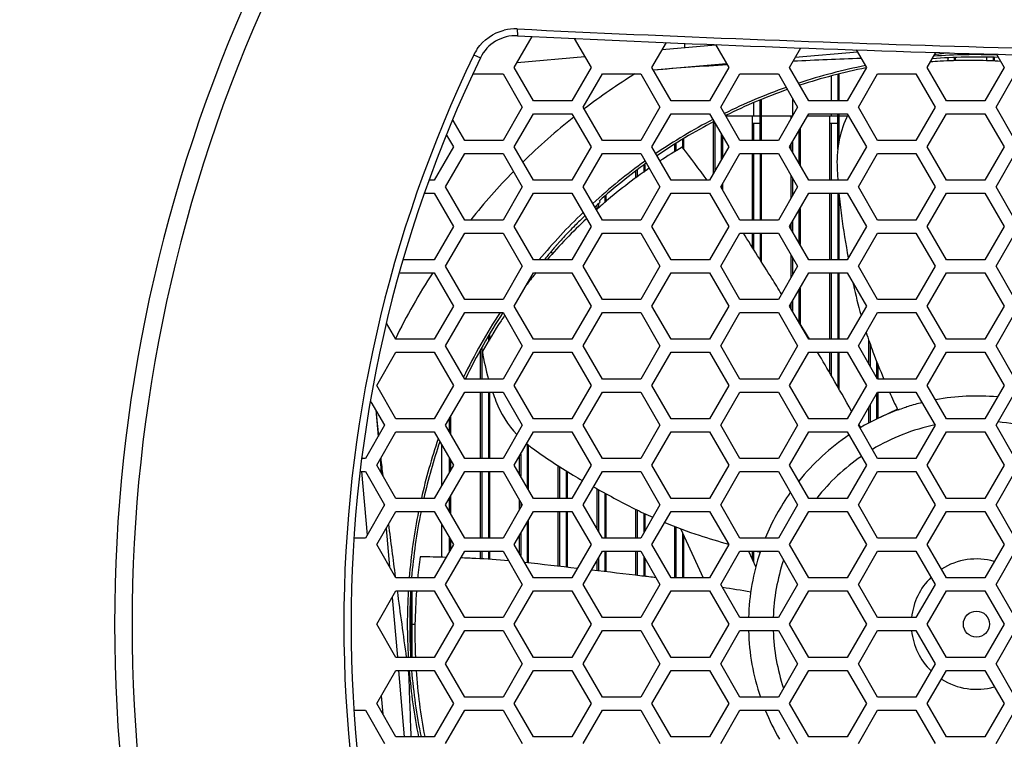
# Model space of a CAD drawing. Header units: millimetres. Extents: x 0 to 420, y 0 to 297.
# Tile 155 of 256: x 135 to 150, y 217 to 228. Entities that reach past the tile are written whole.
import ezdxf

# ---------------------------------------------------------------- set-up
doc = ezdxf.new("R2010")
doc.units = ezdxf.units.MM
doc.header["$LTSCALE"] = 23.1
doc.layers.get('0').update_dxf_attribs({"linetype": 'CONTINUOUS'})
for name, color, linetype in [('03___PRT_ALL_CURVES', 7, 'CONTINUOUS'), ('3', 7, 'CONTINUOUS'), ('DIM_PILOTEES', 7, 'CONTINUOUS')]:
    doc.layers.add(name, color=color, linetype=linetype)
doc.styles.get("Standard").update_dxf_attribs({"font": 'txt', "width": 0.7})
doc.dimstyles.new('DIMSTYLE_3', dxfattribs={"dimtxt": 2.5, "dimasz": 3.5, "dimexe": 2, "dimexo": 0, "dimtad": 1, "dimdec": 0, "dimlfac": 5, "dimdsep": 46, "dimtxsty": 'Standard', "dimblk": '_FILLED', "dimblk1": '_FILLED', "dimblk2": '_FILLED', "dimcen": 0.09, "dimazin": 2, "dimtp": 0.5, "dimtm": 0.5, "dimtfac": 1, "dimtdec": 0, "dimtofl": 0, "dimtmove": 0, "dimatfit": 3, "dimldrblk": '_FILLED', "dimfxl": 0, "dimtolj": 1, "dimarcsym": 0})

# ---------------------------------------------------------------- blocks, each defined once
blk = doc.blocks.new('_FILLED')
at = {"color": 0, "linetype": 'ByBlock'}
blk.add_solid([(0, 0), (-1, 0.1429), (-1, -0.1429)], dxfattribs=at)
blk = doc.blocks.new('*D5')
at = {"layer": 'DIM_PILOTEES', "color": 2, "linetype": 'Continuous'}
for p, q in [((131.361, 226.347), (110.954, 226.347)), ((112.954, 226.347), (112.954, 191.345)), ((112.954, 156.343), (112.954, 191.345)), ((149.071, 156.343), (110.954, 156.343))]:
    blk.add_line(p, q, dxfattribs=at)
at = {"layer": 'DIM_PILOTEES', "color": 2, "linetype": 'Continuous', "xscale": 3.5, "yscale": 3.5, "zscale": 3.5}
for p, rotation in [((112.954, 226.347), 90), ((112.954, 156.343), 270)]:
    blk.add_blockref('_FILLED', p, dxfattribs=dict(at, rotation=rotation))
at = {"layer": 'DIM_PILOTEES', "color": 2, "linetype": 'Continuous', "insert": (109.829, 191.345), "char_height": 2.5, "width": 8.30357, "attachment_point": 2, "rotation": 90, "line_spacing_factor": 0.9}
blk.add_mtext('{\\ftxt;\\W0.0001;\\H0.0001;\\~}{\\ftxt;\\W2.2142857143;\\H2.5; }{\\ftxt;\\W0.0001;\\H0.0001;\\~}', dxfattribs=at)

msp = doc.modelspace()

# ---------------------------------------------------------------- linework, layer by layer
at = {"color": 7, "linetype": 'Continuous'}
for p, q in [((142.5119, 227.8744), (142.5164, 227.7696)), ((142.4676, 227.2834), (142.742, 227.7587)), ((143.3887, 227.7281), (143.6454, 227.2834)), ((144.5807, 227.2834), (144.8012, 227.6653)), ((145.0813, 227.6539), (145.0813, 227.5866)), ((145.5561, 227.634), (145.7585, 227.2834)), ((146.6938, 227.2834), (146.8671, 227.5835)), ((147.7157, 227.5534), (147.8716, 227.2834)), ((148.8069, 227.2834), (148.9397, 227.5135)), ((149.8677, 227.486), (149.9847, 227.2834)), ((141.8469, 227.4791), (141.9467, 227.431)), ((149.1213, 227.4283), (149.1213, 227.3805)), ((149.2213, 227.434), (149.2213, 227.3861)), ((149.2373, 227.4349), (149.2373, 227.3861)), ((149.7173, 227.4387), (149.7173, 227.3847)), ((149.8173, 227.4382), (149.8173, 227.381)), ((149.8333, 227.4382), (149.8333, 227.3799)), ((141.8385, 227.1834), (142.2944, 227.1834)), ((142.2944, 227.1834), (142.5888, 226.6734)), ((142.762, 226.7734), (142.4676, 227.2834)), ((143.6454, 227.2834), (143.3509, 226.7734)), ((143.5241, 226.6734), (143.8186, 227.1834)), ((143.8186, 227.1834), (144.4075, 227.1834)), ((144.4075, 227.1834), (144.7019, 226.6734)), ((144.8751, 226.7734), (144.5807, 227.2834)), ((145.7585, 227.2834), (145.464, 226.7734)), ((145.6372, 226.6734), (145.9317, 227.1834)), ((145.9317, 227.1834), (146.5206, 227.1834)), ((146.5206, 227.1834), (146.815, 226.6734)), ((146.9882, 226.7734), (146.6938, 227.2834)), ((147.8716, 227.2834), (147.5771, 226.7734)), ((147.7503, 226.6734), (148.0448, 227.1834)), ((148.0448, 227.1834), (148.6337, 227.1834)), ((148.6337, 227.1834), (148.9281, 226.6734)), ((149.1013, 226.7734), (148.8069, 227.2834)), ((149.9847, 227.2834), (149.6902, 226.7734)), ((149.8634, 226.6734), (150.1579, 227.1834)), ((147.3333, 227.1493), (147.3333, 226.7734)), ((147.4333, 227.1745), (147.4333, 226.7734)), ((147.4493, 227.1786), (147.4493, 226.7734)), ((143.3509, 226.7734), (142.762, 226.7734)), ((145.464, 226.7734), (144.8751, 226.7734)), ((146.1413, 226.742), (146.1413, 226.5434)), ((146.2413, 226.1634), (146.2413, 226.7814)), ((146.2573, 226.7877), (146.2573, 226.1634)), ((146.7373, 226.808), (146.7373, 226.5434)), ((147.5771, 226.7734), (146.9882, 226.7734)), ((149.6902, 226.7734), (149.1013, 226.7734)), ((142.5888, 226.6734), (142.2944, 226.1634)), ((143.8186, 226.1634), (143.5241, 226.6734)), ((144.7019, 226.6734), (144.4075, 226.1634)), ((145.9317, 226.1634), (145.6372, 226.6734)), ((146.815, 226.6734), (146.5206, 226.1634)), ((148.0448, 226.1634), (147.7503, 226.6734)), ((148.9281, 226.6734), (148.6337, 226.1634)), ((150.1579, 226.1634), (149.8634, 226.6734)), ((141.7055, 226.1634), (141.5276, 226.4716)), ((142.4676, 226.0634), (142.762, 226.5734)), ((142.762, 226.5734), (143.3509, 226.5734)), ((143.3509, 226.5734), (143.6454, 226.0634)), ((144.5807, 226.0634), (144.8751, 226.5734)), ((144.8751, 226.5734), (145.464, 226.5734)), ((145.464, 226.5734), (145.7585, 226.0634)), ((145.5253, 225.6595), (145.5253, 226.4477)), ((145.5506, 226.4234), (145.5253, 226.4234)), ((145.5453, 226.4234), (145.5453, 225.6942)), ((145.7123, 226.5434), (146.2413, 226.5434)), ((146.1213, 226.1634), (146.1213, 226.5434)), ((146.2413, 226.4234), (146.1213, 226.4234)), ((146.1413, 226.4234), (146.1413, 226.1634)), ((146.2573, 226.5434), (146.7373, 226.5434)), ((146.6938, 226.0634), (146.9882, 226.5734)), ((146.7173, 226.5041), (146.7173, 226.5434)), ((146.9709, 226.5434), (147.4333, 226.5434)), ((146.9882, 226.5734), (147.5771, 226.5734)), ((147.3133, 225.5534), (147.3133, 226.5434)), ((147.4333, 226.4234), (147.3133, 226.4234)), ((147.3333, 226.5734), (147.3333, 226.5434)), ((147.3333, 226.4234), (147.3333, 225.5534)), ((147.4333, 226.0317), (147.4333, 226.5734)), ((147.4493, 226.5734), (147.4493, 226.1362)), ((147.4493, 226.5434), (147.5841, 226.5434)), ((147.5771, 226.5734), (147.8716, 226.0634)), ((148.8069, 226.0634), (149.1013, 226.5734)), ((149.1013, 226.5734), (149.6902, 226.5734)), ((149.6902, 226.5734), (149.9847, 226.0634)), ((146.8373, 226.312), (146.8373, 225.8148)), ((146.8533, 226.3397), (146.8533, 225.7871)), ((141.4281, 226.2439), (141.5323, 226.0634)), ((142.2944, 226.1634), (141.7055, 226.1634)), ((144.4075, 226.1634), (143.8186, 226.1634)), ((145.0493, 226.1792), (145.0493, 226.063)), ((145.0653, 226.1894), (145.0653, 226.0384)), ((145.6453, 226.2594), (145.6453, 225.8674)), ((145.6613, 226.2317), (145.6613, 225.8951)), ((146.5206, 226.1634), (145.9317, 226.1634)), ((146.7373, 226.1388), (146.7373, 225.988)), ((148.6337, 226.1634), (148.0448, 226.1634)), ((141.5323, 226.0634), (141.2378, 225.5534)), ((142.762, 225.5534), (142.4676, 226.0634)), ((143.6454, 226.0634), (143.3509, 225.5534)), ((144.8751, 225.5534), (144.5807, 226.0634)), ((144.9293, 225.9884), (144.9293, 226.1027)), ((144.9493, 226.1155), (144.9493, 226.0011)), ((145.7585, 226.0634), (145.464, 225.5534)), ((146.9882, 225.5534), (146.6938, 226.0634)), ((146.7173, 226.0227), (146.7173, 226.1041)), ((147.8716, 226.0634), (147.5771, 225.5534)), ((149.1013, 225.5534), (148.8069, 226.0634)), ((149.9847, 226.0634), (149.6902, 225.5534)), ((141.411, 225.4534), (141.7055, 225.9634)), ((141.7055, 225.9634), (142.2944, 225.9634)), ((142.2944, 225.9634), (142.5888, 225.4534)), ((143.5241, 225.4534), (143.8186, 225.9634)), ((143.8186, 225.9634), (144.4075, 225.9634)), ((144.4075, 225.9634), (144.7019, 225.4534)), ((145.6372, 225.4534), (145.9317, 225.9634)), ((145.9317, 225.9634), (146.5206, 225.9634)), ((146.1213, 224.9434), (146.1213, 225.9634)), ((146.1413, 225.9634), (146.1413, 224.9434)), ((146.2413, 225.9634), (146.2413, 224.9434)), ((146.2573, 225.9634), (146.2573, 224.9434)), ((146.5206, 225.9634), (146.815, 225.4534)), ((147.7503, 225.4534), (148.0448, 225.9634)), ((148.0448, 225.9634), (148.6337, 225.9634)), ((148.6337, 225.9634), (148.9281, 225.4534)), ((149.8634, 225.4534), (150.1579, 225.9634)), ((144.3333, 225.5857), (144.3333, 225.6928)), ((144.3533, 225.7074), (144.3533, 225.6003)), ((144.4533, 225.7806), (144.4533, 225.6736)), ((144.4693, 225.7923), (144.4693, 225.6853)), ((141.2378, 225.5534), (141.1701, 225.5534)), ((143.3509, 225.5534), (142.762, 225.5534)), ((145.464, 225.5534), (144.8751, 225.5534)), ((146.7173, 225.2841), (146.7173, 225.6227)), ((146.7373, 225.588), (146.7373, 225.3188)), ((147.5771, 225.5534), (146.9882, 225.5534)), ((149.6902, 225.5534), (149.1013, 225.5534)), ((141.7055, 224.9434), (141.411, 225.4534)), ((142.5888, 225.4534), (142.2944, 224.9434)), ((143.8186, 224.9434), (143.5241, 225.4534)), ((144.7019, 225.4534), (144.4075, 224.9434)), ((145.9317, 224.9434), (145.6372, 225.4534)), ((145.6453, 225.4674), (145.6453, 225.4394)), ((145.6613, 225.4951), (145.6613, 225.4117)), ((146.815, 225.4534), (146.5206, 224.9434)), ((148.0448, 224.9434), (147.7503, 225.4534)), ((148.9281, 225.4534), (148.6337, 224.9434)), ((150.1579, 224.9434), (149.8634, 225.4534)), ((141.1, 225.3534), (141.2378, 225.3534)), ((141.2378, 225.3534), (141.5323, 224.8434)), ((142.4676, 224.8434), (142.762, 225.3534)), ((142.762, 225.3534), (143.3509, 225.3534)), ((143.3509, 225.3534), (143.6454, 224.8434)), ((143.8573, 225.3089), (143.8573, 225.208)), ((143.8733, 225.3222), (143.8733, 225.2214)), ((144.5807, 224.8434), (144.8751, 225.3534)), ((144.8751, 225.3534), (145.464, 225.3534)), ((145.464, 225.3534), (145.7585, 224.8434)), ((146.6938, 224.8434), (146.9882, 225.3534)), ((146.9882, 225.3534), (147.5771, 225.3534)), ((147.3133, 224.3334), (147.3133, 225.3534)), ((147.3333, 225.3534), (147.3333, 224.3334)), ((147.4333, 225.3534), (147.4333, 224.3334)), ((147.4493, 225.3534), (147.4493, 224.3334)), ((147.5771, 225.3534), (147.8716, 224.8434)), ((148.8069, 224.8434), (149.1013, 225.3534)), ((149.1013, 225.3534), (149.6902, 225.3534)), ((149.6902, 225.3534), (149.9847, 224.8434)), ((143.7373, 225.1073), (143.7373, 225.1735)), ((143.7573, 225.1916), (143.7573, 225.1241)), ((146.8373, 225.092), (146.8373, 224.5948)), ((146.8533, 225.1197), (146.8533, 224.5671)), ((142.2944, 224.9434), (141.7055, 224.9434)), ((144.4075, 224.9434), (143.8186, 224.9434)), ((146.5206, 224.9434), (145.9317, 224.9434)), ((146.7373, 224.9188), (146.7373, 224.768)), ((148.6337, 224.9434), (148.0448, 224.9434)), ((141.5323, 224.8434), (141.2378, 224.3334)), ((142.762, 224.3334), (142.4676, 224.8434)), ((143.6454, 224.8434), (143.3509, 224.3334)), ((144.8751, 224.3334), (144.5807, 224.8434)), ((145.7585, 224.8434), (145.464, 224.3334)), ((146.9882, 224.3334), (146.6938, 224.8434)), ((146.7173, 224.8027), (146.7173, 224.8841)), ((147.8716, 224.8434), (147.5771, 224.3334)), ((149.1013, 224.3334), (148.8069, 224.8434)), ((149.9847, 224.8434), (149.6902, 224.3334)), ((141.411, 224.2334), (141.7055, 224.7434)), ((141.7055, 224.7434), (142.2944, 224.7434)), ((142.2944, 224.7434), (142.5888, 224.2334)), ((143.5241, 224.2334), (143.8186, 224.7434)), ((143.8186, 224.7434), (144.4075, 224.7434)), ((144.4075, 224.7434), (144.7019, 224.2334)), ((145.6372, 224.2334), (145.9317, 224.7434)), ((145.9317, 224.7434), (146.5206, 224.7434)), ((146.1213, 224.5256), (146.1213, 224.7434)), ((146.1413, 224.7434), (146.1413, 224.4936)), ((146.2413, 224.7434), (146.2413, 224.3339)), ((146.2573, 224.7434), (146.2573, 224.3084)), ((146.5206, 224.7434), (146.815, 224.2334)), ((147.7503, 224.2334), (148.0448, 224.7434)), ((148.0448, 224.7434), (148.6337, 224.7434)), ((148.6337, 224.7434), (148.9281, 224.2334)), ((149.8634, 224.2334), (150.1579, 224.7434)), ((141.2378, 224.3334), (140.7683, 224.3334)), ((143.3509, 224.3334), (142.762, 224.3334)), ((145.464, 224.3334), (144.8751, 224.3334)), ((146.7173, 224.0641), (146.7173, 224.4027)), ((146.7373, 224.368), (146.7373, 224.0988)), ((147.5771, 224.3334), (146.9882, 224.3334)), ((149.6902, 224.3334), (149.1013, 224.3334)), ((141.7055, 223.7234), (141.411, 224.2334)), ((142.5888, 224.2334), (142.2944, 223.7234)), ((143.8186, 223.7234), (143.5241, 224.2334)), ((144.7019, 224.2334), (144.4075, 223.7234)), ((145.9317, 223.7234), (145.6372, 224.2334)), ((146.815, 224.2334), (146.5206, 223.7234)), ((148.0448, 223.7234), (147.7503, 224.2334)), ((148.9281, 224.2334), (148.6337, 223.7234)), ((150.1579, 223.7234), (149.8634, 224.2334)), ((140.7146, 224.1334), (141.2378, 224.1334)), ((141.2378, 224.1334), (141.5323, 223.6234)), ((142.4676, 223.6234), (142.762, 224.1334)), ((142.762, 224.1334), (143.3509, 224.1334)), ((143.3509, 224.1334), (143.6454, 223.6234)), ((144.5807, 223.6234), (144.8751, 224.1334)), ((144.8751, 224.1334), (145.464, 224.1334)), ((145.464, 224.1334), (145.7585, 223.6234)), ((146.6938, 223.6234), (146.9882, 224.1334)), ((146.9882, 224.1334), (147.5771, 224.1334)), ((147.3133, 223.1134), (147.3133, 224.1334)), ((147.3333, 224.1334), (147.3333, 223.1134)), ((147.4333, 224.1334), (147.4333, 223.1134)), ((147.4493, 224.1334), (147.4493, 223.1134)), ((147.5771, 224.1334), (147.8716, 223.6234)), ((148.8069, 223.6234), (149.1013, 224.1334)), ((149.1013, 224.1334), (149.6902, 224.1334)), ((149.6902, 224.1334), (149.9847, 223.6234)), ((142.6813, 223.9936), (142.6813, 223.9773)), ((146.8373, 223.872), (146.8373, 223.3789)), ((146.8533, 223.8997), (146.8533, 223.3532)), ((142.2944, 223.7234), (141.7055, 223.7234)), ((144.4075, 223.7234), (143.8186, 223.7234)), ((146.5206, 223.7234), (145.9317, 223.7234)), ((148.6337, 223.7234), (148.0448, 223.7234)), ((141.5323, 223.6234), (141.2378, 223.1134)), ((142.762, 223.1134), (142.4676, 223.6234)), ((143.6454, 223.6234), (143.3509, 223.1134)), ((144.8751, 223.1134), (144.5807, 223.6234)), ((145.7585, 223.6234), (145.464, 223.1134)), ((146.9882, 223.1134), (146.6938, 223.6234)), ((146.7173, 223.5827), (146.7173, 223.6641)), ((146.7373, 223.6988), (146.7373, 223.548)), ((147.8716, 223.6234), (147.5771, 223.1134)), ((149.1013, 223.1134), (148.8069, 223.6234)), ((149.9847, 223.6234), (149.6902, 223.1134)), ((141.411, 223.0134), (141.7055, 223.5234)), ((141.7055, 223.5234), (142.2944, 223.5234)), ((142.2944, 223.5234), (142.5888, 223.0134)), ((143.5241, 223.0134), (143.8186, 223.5234)), ((143.8186, 223.5234), (144.4075, 223.5234)), ((144.4075, 223.5234), (144.7019, 223.0134)), ((145.6372, 223.0134), (145.9317, 223.5234)), ((145.9317, 223.5234), (146.5206, 223.5234)), ((146.5206, 223.5234), (146.815, 223.0134)), ((147.7503, 223.0134), (148.0448, 223.5234)), ((148.0448, 223.5234), (148.6337, 223.5234)), ((148.6337, 223.5234), (148.9281, 223.0134)), ((149.8634, 223.0134), (150.1579, 223.5234)), ((140.6489, 223.1134), (140.5069, 223.3593)), ((141.2378, 223.1134), (140.6489, 223.1134)), ((142.0693, 223.1567), (142.0693, 223.0759)), ((142.0853, 223.1845), (142.0853, 223.1024)), ((143.3509, 223.1134), (142.762, 223.1134)), ((145.464, 223.1134), (144.8751, 223.1134)), ((147.5771, 223.1134), (146.9882, 223.1134)), ((147.9093, 222.7381), (147.9093, 223.1002)), ((149.6902, 223.1134), (149.1013, 223.1134)), ((141.7055, 222.5034), (141.411, 223.0134)), ((141.9493, 222.5034), (141.9493, 222.9482)), ((141.9693, 222.9829), (141.9693, 222.5034)), ((142.5888, 223.0134), (142.2944, 222.5034)), ((143.8186, 222.5034), (143.5241, 223.0134)), ((144.7019, 223.0134), (144.4075, 222.5034)), ((145.9317, 222.5034), (145.6372, 223.0134)), ((146.815, 223.0134), (146.5206, 222.5034)), ((148.0448, 222.5034), (147.7503, 223.0134)), ((147.9293, 223.0437), (147.9293, 222.7034)), ((148.9281, 223.0134), (148.6337, 222.5034)), ((150.1579, 222.5034), (149.8634, 223.0134)), ((140.3545, 222.4034), (140.6489, 222.9134)), ((140.6489, 222.9134), (141.2378, 222.9134)), ((141.2378, 222.9134), (141.5323, 222.4034)), ((142.4676, 222.4034), (142.762, 222.9134)), ((142.762, 222.9134), (143.3509, 222.9134)), ((143.3509, 222.9134), (143.6454, 222.4034)), ((144.5807, 222.4034), (144.8751, 222.9134)), ((144.8751, 222.9134), (145.464, 222.9134)), ((145.464, 222.9134), (145.7585, 222.4034)), ((146.6938, 222.4034), (146.9882, 222.9134)), ((146.9882, 222.9134), (147.5771, 222.9134)), ((147.3133, 222.5917), (147.3133, 222.9134)), ((147.3333, 222.9134), (147.3333, 222.5572)), ((147.4333, 222.9134), (147.4333, 222.3832)), ((147.4493, 222.9134), (147.4493, 222.3552)), ((147.5771, 222.9134), (147.8716, 222.4034)), ((148.8069, 222.4034), (149.1013, 222.9134)), ((149.1013, 222.9134), (149.6902, 222.9134)), ((149.6902, 222.9134), (149.9847, 222.4034)), ((148.0293, 222.7751), (148.0293, 222.5302)), ((148.0453, 222.7345), (148.0453, 222.5034)), ((142.2944, 222.5034), (141.7055, 222.5034)), ((144.4075, 222.5034), (143.8186, 222.5034)), ((146.5206, 222.5034), (145.9317, 222.5034)), ((148.6337, 222.5034), (148.0448, 222.5034)), ((140.6489, 221.8934), (140.3545, 222.4034)), ((141.5323, 222.4034), (141.2378, 221.8934)), ((142.762, 221.8934), (142.4676, 222.4034)), ((143.6454, 222.4034), (143.3509, 221.8934)), ((144.8751, 221.8934), (144.5807, 222.4034)), ((145.7585, 222.4034), (145.464, 221.8934)), ((146.9882, 221.8934), (146.6938, 222.4034)), ((147.8716, 222.4034), (147.5771, 221.8934)), ((149.1013, 221.8934), (148.8069, 222.4034)), ((149.9847, 222.4034), (149.6902, 221.8934)), ((141.411, 221.7934), (141.7055, 222.3034)), ((141.7055, 222.3034), (142.2944, 222.3034)), ((141.9493, 221.2834), (141.9493, 222.3034)), ((141.9693, 222.3034), (141.9693, 221.2834)), ((142.0693, 222.3034), (142.0693, 221.2834)), ((142.0853, 222.3034), (142.0853, 221.2834)), ((142.2944, 222.3034), (142.5888, 221.7934)), ((143.5241, 221.7934), (143.8186, 222.3034)), ((143.8186, 222.3034), (144.4075, 222.3034)), ((144.4075, 222.3034), (144.7019, 221.7934)), ((145.6372, 221.7934), (145.9317, 222.3034)), ((145.9317, 222.3034), (146.5206, 222.3034)), ((146.5206, 222.3034), (146.815, 221.7934)), ((147.7503, 221.7934), (148.0448, 222.3034)), ((148.0293, 222.2766), (148.0293, 221.8886)), ((148.0448, 222.3034), (148.6337, 222.3034)), ((148.0453, 222.3034), (148.0453, 221.8971)), ((148.6337, 222.3034), (148.9281, 221.7934)), ((149.8634, 221.7934), (150.1579, 222.3034)), ((140.2664, 222.1561), (140.4757, 221.7934)), ((147.9093, 221.8253), (147.9093, 222.0687)), ((147.9293, 222.1034), (147.9293, 221.8358)), ((141.2378, 221.8934), (140.6489, 221.8934)), ((141.4733, 221.6856), (141.4733, 221.9012)), ((141.4893, 221.929), (141.4893, 221.6578)), ((143.3509, 221.8934), (142.762, 221.8934)), ((145.464, 221.8934), (144.8751, 221.8934)), ((147.5771, 221.8934), (146.9882, 221.8934)), ((149.6902, 221.8934), (149.1013, 221.8934)), ((140.4757, 221.7934), (140.1813, 221.2834)), ((141.7055, 221.2834), (141.411, 221.7934)), ((142.5888, 221.7934), (142.2944, 221.2834)), ((143.8186, 221.2834), (143.5241, 221.7934)), ((144.7019, 221.7934), (144.4075, 221.2834)), ((145.9317, 221.2834), (145.6372, 221.7934)), ((146.815, 221.7934), (146.5206, 221.2834)), ((148.0448, 221.2834), (147.7503, 221.7934)), ((148.9281, 221.7934), (148.6337, 221.2834)), ((150.1579, 221.2834), (149.8634, 221.7934)), ((140.3545, 221.1834), (140.6489, 221.6934)), ((140.6489, 221.6934), (141.2378, 221.6934)), ((141.2378, 221.6934), (141.5323, 221.1834)), ((142.4676, 221.1834), (142.762, 221.6934)), ((142.762, 221.6934), (143.3509, 221.6934)), ((143.3509, 221.6934), (143.6454, 221.1834)), ((144.5807, 221.1834), (144.8751, 221.6934)), ((144.8751, 221.6934), (145.464, 221.6934)), ((145.464, 221.6934), (145.7585, 221.1834)), ((146.6938, 221.1834), (146.9882, 221.6934)), ((146.9882, 221.6934), (147.5771, 221.6934)), ((147.5771, 221.6934), (147.8716, 221.1834)), ((148.8069, 221.1834), (149.1013, 221.6934)), ((149.1013, 221.6934), (149.6902, 221.6934)), ((149.6902, 221.6934), (149.9847, 221.1834)), ((141.3533, 220.8734), (141.3533, 221.4934)), ((142.6653, 221.5071), (142.6653, 220.841)), ((142.6813, 221.4941), (142.6813, 220.8132)), ((141.4733, 221.0812), (141.4733, 221.2856)), ((142.5453, 221.0488), (142.5453, 221.318)), ((142.5653, 221.3526), (142.5653, 221.0142)), ((140.1813, 221.2834), (140.1351, 221.2834)), ((140.6489, 220.6734), (140.3545, 221.1834)), ((141.5323, 221.1834), (141.2378, 220.6734)), ((141.4893, 221.2578), (141.4893, 221.109)), ((142.2944, 221.2834), (141.7055, 221.2834)), ((142.762, 220.6734), (142.4676, 221.1834)), ((143.1413, 220.6734), (143.1413, 221.1722)), ((143.1613, 221.1595), (143.1613, 220.6734)), ((143.6454, 221.1834), (143.3509, 220.6734)), ((144.4075, 221.2834), (143.8186, 221.2834)), ((144.8751, 220.6734), (144.5807, 221.1834)), ((145.7585, 221.1834), (145.464, 220.6734)), ((146.5206, 221.2834), (145.9317, 221.2834)), ((146.9882, 220.6734), (146.6938, 221.1834)), ((147.8716, 221.1834), (147.5771, 220.6734)), ((148.6337, 221.2834), (148.0448, 221.2834)), ((149.1013, 220.6734), (148.8069, 221.1834)), ((149.9847, 221.1834), (149.6902, 220.6734)), ((140.1125, 221.0834), (140.1813, 221.0834)), ((140.1813, 221.0834), (140.4757, 220.5734)), ((141.411, 220.5734), (141.7055, 221.0834)), ((141.7055, 221.0834), (142.2944, 221.0834)), ((141.9493, 220.0634), (141.9493, 221.0834)), ((141.9693, 221.0834), (141.9693, 220.0634)), ((142.0693, 221.0834), (142.0693, 220.0634)), ((142.0853, 221.0834), (142.0853, 220.0634)), ((142.2944, 221.0834), (142.5888, 220.5734)), ((143.2613, 221.0966), (143.2613, 220.6734)), ((143.2773, 221.0869), (143.2773, 220.6734)), ((143.5241, 220.5734), (143.8186, 221.0834)), ((143.8186, 221.0834), (144.4075, 221.0834)), ((144.4075, 221.0834), (144.7019, 220.5734)), ((145.6372, 220.5734), (145.9317, 221.0834)), ((145.9317, 221.0834), (146.5206, 221.0834)), ((146.5206, 221.0834), (146.815, 220.5734)), ((147.7503, 220.5734), (148.0448, 221.0834)), ((148.0448, 221.0834), (148.6337, 221.0834)), ((148.6337, 221.0834), (148.9281, 220.5734)), ((149.8634, 220.5734), (150.1579, 221.0834)), ((141.4733, 220.4656), (141.4733, 220.6812)), ((141.4893, 220.709), (141.4893, 220.4378)), ((143.7373, 220.2042), (143.7373, 220.8195)), ((143.7573, 220.8084), (143.7573, 220.1696)), ((143.8573, 220.7532), (143.8573, 220.0634)), ((143.8733, 220.7446), (143.8733, 220.0634)), ((140.4757, 220.5734), (140.1813, 220.0634)), ((141.2378, 220.6734), (140.6489, 220.6734)), ((141.7055, 220.0634), (141.411, 220.5734)), ((142.5888, 220.5734), (142.2944, 220.0634)), ((142.5453, 220.498), (142.5453, 220.6488)), ((142.5653, 220.6142), (142.5653, 220.5326)), ((143.3509, 220.6734), (142.762, 220.6734)), ((143.8186, 220.0634), (143.5241, 220.5734)), ((144.7019, 220.5734), (144.4075, 220.0634)), ((145.464, 220.6734), (144.8751, 220.6734)), ((145.9317, 220.0634), (145.6372, 220.5734)), ((146.815, 220.5734), (146.5206, 220.0634)), ((147.5771, 220.6734), (146.9882, 220.6734)), ((148.0448, 220.0634), (147.7503, 220.5734)), ((148.9281, 220.5734), (148.6337, 220.0634)), ((149.6902, 220.6734), (149.1013, 220.6734)), ((150.1579, 220.0634), (149.8634, 220.5734)), ((140.3545, 219.9634), (140.6489, 220.4734)), ((140.6489, 220.4734), (141.2378, 220.4734)), ((141.2378, 220.4734), (141.5323, 219.9634)), ((142.4676, 219.9634), (142.762, 220.4734)), ((142.762, 220.4734), (143.3509, 220.4734)), ((143.1413, 219.631), (143.1413, 220.4734)), ((143.1613, 220.4734), (143.1613, 219.6287)), ((143.2613, 220.4734), (143.2613, 219.6172)), ((143.2773, 220.4734), (143.2773, 219.6154)), ((143.3509, 220.4734), (143.6454, 219.9634)), ((144.3333, 220.0634), (144.3333, 220.5048)), ((144.3533, 220.4951), (144.3533, 220.0634)), ((144.4533, 220.4465), (144.4533, 220.1428)), ((144.4693, 220.4387), (144.4693, 220.1705)), ((144.5807, 219.9634), (144.8751, 220.4734)), ((144.8751, 220.4734), (145.464, 220.4734)), ((145.464, 220.4734), (145.7585, 219.9634)), ((146.6938, 219.9634), (146.9882, 220.4734)), ((146.9882, 220.4734), (147.5771, 220.4734)), ((147.5771, 220.4734), (147.8716, 219.9634)), ((148.8069, 219.9634), (149.1013, 220.4734)), ((149.1013, 220.4734), (149.6902, 220.4734)), ((149.6902, 220.4734), (149.9847, 219.9634)), ((141.3533, 219.7691), (141.3533, 220.2734)), ((142.6653, 220.3058), (142.6653, 219.6852)), ((142.6813, 220.3336), (142.6813, 219.6834)), ((144.9293, 219.4534), (144.9293, 220.2414)), ((144.9493, 220.2335), (144.9493, 219.4534)), ((142.5453, 219.8288), (142.5453, 220.098)), ((142.5653, 220.1326), (142.5653, 219.7942)), ((145.0493, 220.1377), (145.0493, 219.4534)), ((145.0653, 220.1034), (145.0653, 219.4534)), ((140.1813, 220.0634), (140.0108, 220.0634)), ((140.6489, 219.4534), (140.3545, 219.9634)), ((141.5323, 219.9634), (141.2378, 219.4534)), ((141.4733, 219.8612), (141.4733, 220.0656)), ((141.4893, 220.0378), (141.4893, 219.889)), ((142.2944, 220.0634), (141.7055, 220.0634)), ((142.762, 219.4534), (142.4676, 219.9634)), ((143.6454, 219.9634), (143.3509, 219.4534)), ((144.4075, 220.0634), (143.8186, 220.0634)), ((144.8751, 219.4534), (144.5807, 219.9634)), ((145.7585, 219.9634), (145.464, 219.4534)), ((146.5206, 220.0634), (145.9317, 220.0634)), ((146.9882, 219.4534), (146.6938, 219.9634)), ((147.8716, 219.9634), (147.5771, 219.4534)), ((148.6337, 220.0634), (148.0448, 220.0634)), ((149.1013, 219.4534), (148.8069, 219.9634)), ((149.9847, 219.9634), (149.6902, 219.4534)), ((141.411, 219.3534), (141.7055, 219.8634)), ((141.7055, 219.8634), (142.2944, 219.8634)), ((141.9493, 219.7463), (141.9493, 219.8634)), ((141.9693, 219.8634), (141.9693, 219.7454)), ((142.0693, 219.8634), (142.0693, 219.7395)), ((142.0853, 219.8634), (142.0853, 219.7385)), ((142.2944, 219.8634), (142.5888, 219.3534)), ((143.5241, 219.3534), (143.8186, 219.8634)), ((143.8186, 219.8634), (144.4075, 219.8634)), ((143.8573, 219.8634), (143.8573, 219.5483)), ((143.8733, 219.8634), (143.8733, 219.5465)), ((144.3333, 219.4928), (144.3333, 219.8634)), ((144.3533, 219.8634), (144.3533, 219.4904)), ((144.4075, 219.8634), (144.7019, 219.3534)), ((144.4533, 219.784), (144.4533, 219.4786)), ((145.6372, 219.3534), (145.9317, 219.8634)), ((145.9317, 219.8634), (146.5206, 219.8634)), ((146.1213, 219.7318), (146.1213, 219.8634)), ((146.1413, 219.8634), (146.1413, 219.6889)), ((146.5206, 219.8634), (146.815, 219.3534)), ((147.7503, 219.3534), (148.0448, 219.8634)), ((148.0448, 219.8634), (148.6337, 219.8634)), ((148.6337, 219.8634), (148.9281, 219.3534)), ((149.8634, 219.3534), (150.1579, 219.8634)), ((143.7373, 219.5623), (143.7373, 219.7226)), ((143.7573, 219.7572), (143.7573, 219.5599)), ((144.4693, 219.7563), (144.4693, 219.4767)), ((141.2378, 219.4534), (140.6489, 219.4534)), ((140.8933, 219.4582), (140.8933, 219.4534)), ((141.7055, 218.8434), (141.411, 219.3534)), ((142.5888, 219.3534), (142.2944, 218.8434)), ((143.3509, 219.4534), (142.762, 219.4534)), ((143.8186, 218.8434), (143.5241, 219.3534)), ((144.7019, 219.3534), (144.4075, 218.8434)), ((145.464, 219.4534), (144.8751, 219.4534)), ((145.9317, 218.8434), (145.6372, 219.3534)), ((146.815, 219.3534), (146.5206, 218.8434)), ((147.5771, 219.4534), (146.9882, 219.4534)), ((148.0448, 218.8434), (147.7503, 219.3534)), ((148.9281, 219.3534), (148.6337, 218.8434)), ((149.6902, 219.4534), (149.1013, 219.4534)), ((150.1579, 218.8434), (149.8634, 219.3534)), ((140.3545, 218.7434), (140.6489, 219.2534)), ((140.6489, 219.2534), (141.2378, 219.2534)), ((140.8773, 218.2334), (140.8773, 219.2534)), ((140.8933, 219.2534), (140.8933, 218.2334)), ((141.2378, 219.2534), (141.5323, 218.7434)), ((142.4676, 218.7434), (142.762, 219.2534)), ((142.762, 219.2534), (143.3509, 219.2534)), ((143.3509, 219.2534), (143.6454, 218.7434)), ((144.5807, 218.7434), (144.8751, 219.2534)), ((144.8751, 219.2534), (145.464, 219.2534)), ((145.464, 219.2534), (145.7585, 218.7434)), ((146.6938, 218.7434), (146.9882, 219.2534)), ((146.9882, 219.2534), (147.5771, 219.2534)), ((147.5771, 219.2534), (147.8716, 218.7434)), ((148.8069, 218.7434), (149.1013, 219.2534)), ((149.1013, 219.2534), (149.6902, 219.2534)), ((149.6902, 219.2534), (149.9847, 218.7434)), ((140.6489, 218.2334), (140.3545, 218.7434)), ((141.5323, 218.7434), (141.2378, 218.2334)), ((142.2944, 218.8434), (141.7055, 218.8434)), ((142.762, 218.2334), (142.4676, 218.7434)), ((143.6454, 218.7434), (143.3509, 218.2334)), ((144.4075, 218.8434), (143.8186, 218.8434)), ((144.8751, 218.2334), (144.5807, 218.7434)), ((145.7585, 218.7434), (145.464, 218.2334)), ((146.5206, 218.8434), (145.9317, 218.8434)), ((146.9882, 218.2334), (146.6938, 218.7434)), ((147.8716, 218.7434), (147.5771, 218.2334)), ((148.6337, 218.8434), (148.0448, 218.8434)), ((149.1013, 218.2334), (148.8069, 218.7434)), ((149.9847, 218.7434), (149.6902, 218.2334)), ((141.411, 218.1334), (141.7055, 218.6434)), ((141.7055, 218.6434), (142.2944, 218.6434)), ((142.2944, 218.6434), (142.5888, 218.1334)), ((143.5241, 218.1334), (143.8186, 218.6434)), ((143.8186, 218.6434), (144.4075, 218.6434)), ((144.4075, 218.6434), (144.7019, 218.1334)), ((145.6372, 218.1334), (145.9317, 218.6434)), ((145.9317, 218.6434), (146.5206, 218.6434)), ((146.5206, 218.6434), (146.815, 218.1334)), ((147.7503, 218.1334), (148.0448, 218.6434)), ((148.0448, 218.6434), (148.6337, 218.6434)), ((148.6337, 218.6434), (148.9281, 218.1334)), ((149.8634, 218.1334), (150.1579, 218.6434)), ((141.2378, 218.2334), (140.6489, 218.2334)), ((141.7055, 217.6234), (141.411, 218.1334)), ((142.5888, 218.1334), (142.2944, 217.6234)), ((143.3509, 218.2334), (142.762, 218.2334)), ((143.8186, 217.6234), (143.5241, 218.1334)), ((144.7019, 218.1334), (144.4075, 217.6234)), ((145.464, 218.2334), (144.8751, 218.2334)), ((145.9317, 217.6234), (145.6372, 218.1334)), ((146.815, 218.1334), (146.5206, 217.6234)), ((147.5771, 218.2334), (146.9882, 218.2334)), ((148.0448, 217.6234), (147.7503, 218.1334)), ((148.9281, 218.1334), (148.6337, 217.6234)), ((149.6902, 218.2334), (149.1013, 218.2334)), ((150.1579, 217.6234), (149.8634, 218.1334)), ((140.3545, 217.5234), (140.6489, 218.0334)), ((140.6489, 218.0334), (141.2378, 218.0334)), ((141.2378, 218.0334), (141.5323, 217.5234)), ((142.4676, 217.5234), (142.762, 218.0334)), ((142.762, 218.0334), (143.3509, 218.0334)), ((143.3509, 218.0334), (143.6454, 217.5234)), ((144.5807, 217.5234), (144.8751, 218.0334)), ((144.8751, 218.0334), (145.464, 218.0334)), ((145.464, 218.0334), (145.7585, 217.5234)), ((146.6938, 217.5234), (146.9882, 218.0334)), ((146.9882, 218.0334), (147.5771, 218.0334)), ((147.5771, 218.0334), (147.8716, 217.5234)), ((148.8069, 217.5234), (149.1013, 218.0334)), ((149.1013, 218.0334), (149.6902, 218.0334)), ((149.6902, 218.0334), (149.9847, 217.5234)), ((140.6489, 217.0134), (140.3545, 217.5234)), ((141.5323, 217.5234), (141.2378, 217.0134)), ((142.2944, 217.6234), (141.7055, 217.6234)), ((142.762, 217.0134), (142.4676, 217.5234)), ((143.6454, 217.5234), (143.3509, 217.0134)), ((144.4075, 217.6234), (143.8186, 217.6234)), ((144.8751, 217.0134), (144.5807, 217.5234)), ((145.7585, 217.5234), (145.464, 217.0134)), ((146.5206, 217.6234), (145.9317, 217.6234)), ((146.9882, 217.0134), (146.6938, 217.5234)), ((147.8716, 217.5234), (147.5771, 217.0134)), ((148.6337, 217.6234), (148.0448, 217.6234)), ((149.1013, 217.0134), (148.8069, 217.5234)), ((149.9847, 217.5234), (149.6902, 217.0134)), ((140.0108, 217.4234), (140.1813, 217.4234)), ((140.1813, 217.4234), (140.4757, 216.9134)), ((141.411, 216.9134), (141.7055, 217.4234)), ((141.7055, 217.4234), (142.2944, 217.4234)), ((142.2944, 217.4234), (142.5888, 216.9134)), ((143.5241, 216.9134), (143.8186, 217.4234)), ((143.8186, 217.4234), (144.4075, 217.4234)), ((144.4075, 217.4234), (144.7019, 216.9134)), ((145.6372, 216.9134), (145.9317, 217.4234)), ((145.9317, 217.4234), (146.5206, 217.4234)), ((146.5206, 217.4234), (146.815, 216.9134)), ((147.7503, 216.9134), (148.0448, 217.4234)), ((148.0448, 217.4234), (148.6337, 217.4234)), ((148.6337, 217.4234), (148.9281, 216.9134)), ((149.8634, 216.9134), (150.1579, 217.4234)), ((141.2378, 217.0134), (140.6489, 217.0134)), ((143.3509, 217.0134), (142.762, 217.0134)), ((145.464, 217.0134), (144.8751, 217.0134)), ((147.5771, 217.0134), (146.9882, 217.0134)), ((149.6902, 217.0134), (149.1013, 217.0134))]:
    msp.add_line(p, q, dxfattribs=at)
for centre, radius, start, end in [((159.9613, 218.7434), 23.6303, 155.47777, 204.52223), ((159.9613, 218.7434), 23.3621, 155.39953, 204.60047), ((142.4779, 227.1728), 0.7025, 87.22566, 103.74215), ((159.9524, 584.432), 356.9838, 267.199692, 269.499369), ((142.4871, 227.1704), 0.6, 87.20069, 154.25421), ((159.9613, 584.5434), 357.2, 267.200687, 269.498375), ((142.4787, 227.1743), 0.7015, 145.80318, 154.24294), ((159.9613, 218.7434), 20.1109, 154.25421, 205.74579), ((159.9613, 218.7434), 20, 154.25421, 205.74579)]:
    msp.add_arc(centre, radius, start, end, dxfattribs=at)
msp.add_open_spline([(141.8984, 227.5686), (141.9926, 227.7071), (142.1484, 227.8152), (142.311, 227.8552)], degree=3, dxfattribs=at)
at = {"layer": '03___PRT_ALL_CURVES', "color": 4, "linetype": 'Continuous'}
msp.add_line((140.8622, 218.7429), (140.9449, 218.7429), dxfattribs=at)
at = {"layer": '3', "color": 7, "linetype": 'Continuous'}
for p, q in [((144.7384, 227.5566), (145.5566, 227.6282)), ((147.7363, 227.5177), (146.7808, 227.4341)), ((149.1405, 227.5076), (148.9443, 227.48)), ((142.5129, 227.3619), (143.5478, 227.4524)), ((145.7248, 227.3417), (144.6036, 227.2437)), ((148.9443, 227.48), (148.9181, 227.4763)), ((148.9445, 227.4799), (148.9182, 227.4762)), ((143.7846, 225.2161), (143.7738, 225.2392)), ((143.0344, 224.4587), (143.052, 224.4209)), ((148.3496, 222.0402), (148.0821, 221.9155)), ((140.3399, 222.0287), (140.3756, 221.62)), ((148.3753, 222.0352), (148.3706, 222.0335)), ((140.406, 221.2727), (140.4244, 221.0623)), ((140.1214, 221.0834), (140.2068, 220.1076)), ((140.4657, 220.5908), (140.4683, 220.5606)), ((140.4987, 220.2132), (140.5502, 219.6244)), ((145.0164, 220.2082), (145.3684, 219.4534)), ((146.0599, 219.8634), (146.1738, 219.6192)), ((146.2465, 219.8634), (146.2414, 219.8484)), ((140.5914, 219.1538), (140.6718, 218.2354)), ((140.6894, 218.0334), (140.7787, 217.0134)), ((140.8379, 218.0334), (140.8453, 217.9809)), ((140.4226, 217.6413), (140.4469, 217.3633)), ((141.0912, 217.0179), (141.0921, 217.0133)), ((141.0918, 217.018), (141.0928, 217.0134))]:
    msp.add_line(p, q, dxfattribs=at)
msp.add_circle((149.5613, 218.7434), 0.2, dxfattribs=at)
for centre, radius, start, end in [((152.3254, 109.5443), 117.9662, 92.202921, 92.709537), ((149.4629, 218.952), 8.4384, 93.12909, 94.14519), ((149.5613, 218.7434), 8.7, 87.79144, 94.47406), ((149.5613, 218.7434), 8.7367, 87.93357, 94.31286), ((149.4629, 218.9515), 8.439, 91.73019, 93.12905), ((149.4629, 218.9503), 8.4402, 89.30267, 91.73002), ((149.4629, 218.9506), 8.4399, 87.95678, 89.30253), ((149.4629, 218.9505), 8.44, 86.80608, 87.95674), ((149.5613, 218.7434), 9.9365, 121.83558, 127.28412), ((149.1372, 171.4981), 55.929, 93.4866, 94.64879), ((149.5613, 218.7434), 8.7367, 101.25036, 108.19333), ((149.5613, 218.7434), 8.7, 101.24532, 108.1431), ((149.5613, 218.7434), 8.7367, 109.53116, 116.27912), ((149.5613, 218.7434), 8.7, 109.49069, 116.26397), ((149.5613, 218.7434), 9.9365, 128.47037, 134.48262), ((149.5613, 218.7434), 8.7367, 117.59341, 124.29116), ((149.5613, 218.7434), 8.7, 117.58412, 124.30683), ((149.0094, 225.8445), 1.5887, 153.49459, 182.16861), ((149.3455, 218.7847), 8.4531, 120.56811, 123.306), ((116.7658, 204.4253), 35.6089, 36.3943, 37.41963), ((149.5613, 218.7434), 8.7367, 125.60681, 132.38879), ((149.5613, 218.7434), 9.9365, 135.67289, 141.37307), ((149.5613, 218.7434), 8.7, 125.63168, 131.69974), ((149.3392, 218.7942), 8.4418, 124.6649, 130.81933), ((155.3102, 226.0831), 7.894, 182.16861, 183.84703), ((149.5613, 218.7434), 8.6756, 131.74816, 132.47024), ((155.3102, 226.0831), 7.894, 185.30319, 187.82923), ((149.338, 218.7957), 8.4398, 130.81973, 131.66408), ((149.5613, 218.7434), 8.7367, 133.73084, 140.19309), ((149.342, 218.7918), 8.4454, 133.06166, 138.97905), ((162.2892, 227.0427), 14.9388, 187.82923, 190.33985), ((-181.3687, 19.2979), 386.4817, 31.990526, 32.112174), ((149.5613, 218.7434), 8.6756, 138.79289, 139.88382), ((149.5613, 218.7434), 9.9365, 147.14325, 153.85471), ((149.3378, 218.7958), 8.4397, 140.93219, 142.46514), ((149.3377, 218.7959), 8.4395, 140.74307, 140.93216), ((-260.4538, -30.1017), 479.7275, 31.956799, 31.990526), ((162.2892, 227.0427), 14.9388, 191.85412, 191.9433), ((154.7231, 225.4423), 7.2053, 191.9433, 195.78689), ((149.5613, 218.7434), 8.7367, 146.81469, 154.31233), ((149.5613, 218.7434), 8.7, 146.66405, 154.37764), ((149.3364, 218.7969), 8.4378, 146.28518, 146.94681), ((-260.4538, -30.1017), 479.7275, 31.873832, 31.903578), ((149.3379, 218.796), 8.4396, 146.94731, 150.72571), ((126.9475, 210.7889), 23.5388, 31.57281, 31.87383), ((154.7231, 225.4423), 7.2053, 197.96683, 200.48773), ((145.742, 223.5468), 3.8169, 189.41142, 195.86597), ((126.9475, 210.7889), 23.5388, 29.91305, 31.00343), ((157.7478, 226.5725), 10.4342, 200.48773, 202.95636), ((85.7613, 187.0933), 71.055, 29.433599, 29.913052), ((145.742, 223.5468), 3.8169, 199.01253, 201.24554), ((157.7478, 226.5725), 10.4342, 204.15116, 205.8206), ((149.5613, 218.7434), 3.5, 84.73842, 100.33613), ((143.6653, 222.7393), 1.5887, 201.24554, 223.19174), ((149.4639, 218.9519), 3.2698, 107.57964, 109.44628), ((148.5967, 221.811), 0.2843, 107.4709, 115.01202), ((149.5613, 218.7434), 3.5, 103.78538, 107.457), ((190.28, 226.7936), 50.1656, 185.45407, 185.90872), ((149.5613, 218.7434), 3.5, 110.16216, 120.68497), ((149.477, 218.9143), 3.3096, 109.53048, 109.8121), ((85.7613, 187.0933), 71.055, 29.201386, 29.246104), ((149.5613, 218.7434), 3.1209, 101.72896, 120.79659), ((149.5613, 218.7434), 3.1209, 64.47296, 83.89426), ((149.5613, 218.7434), 3.5, 123.95842, 141.17911), ((149.5613, 218.7434), 8.7367, 161.02619, 167.23018), ((149.5613, 218.7434), 8.7, 161.25022, 167.17783), ((143.6653, 222.7393), 1.5887, 230.59644, 233.59718), ((147.4073, 227.8143), 7.894, 233.59718, 239.2578), ((202.3769, 228.0753), 62.3302, 186.248157, 186.497314), ((149.5613, 218.7434), 3.1209, 124.47296, 141.7615), ((151.0084, 233.8691), 14.9388, 239.2578, 239.87064), ((151.0084, 233.8691), 14.9388, 240.63781, 243.37188), ((149.5613, 218.7434), 3.5, 144.72656, 157.82798), ((149.5613, 218.7434), 8.7367, 168.57447, 175.33586), ((149.5613, 218.7434), 8.7, 168.52696, 175.31733), ((147.5422, 226.9558), 7.2053, 243.37188, 245.82722), ((233.1473, 231.7906), 93.3244, 187.086517, 187.587098), ((147.5422, 226.9558), 7.2053, 247.42816, 251.9163), ((148.5445, 230.0252), 10.4342, 251.9163, 254.48929), ((149.3948, 218.6004), 8.4535, 171.99666, 174.20684), ((140.308, 184.1757), 35.6089, 88.21206, 88.8482), ((149.5613, 218.7434), 3.5, 161.59069, 178.36206), ((148.5445, 230.0252), 10.4342, 256.88951, 257.24917), ((140.308, 184.1757), 35.6089, 87.47836, 87.8475), ((141.4178, 209.377), 10.3831, 84.68391, 87.47836), ((99.1625, -164.3403), 386.4817, 83.422319, 83.542943), ((149.5613, 218.7434), 3.1209, 161.67478, 178.16181), ((149.5613, 218.7434), 1, 74.09207, 122.4789), ((88.476, -256.9717), 479.7275, 83.302403, 83.395659), ((141.6809, 196.1037), 23.5388, 82.77077, 83.3024), ((149.5613, 218.7434), 1, 134.08964, 174.24973), ((300.5661, 240.8239), 161.3458, 187.682187, 188.048626), ((149.5613, 218.7434), 8.7367, 176.65232, 183.34831), ((149.5613, 218.7434), 8.7, 176.63839, 183.36118), ((149.3834, 218.6014), 8.442, 175.5701, 182.49984), ((134.5277, 149.1291), 71.055, 80.629957, 80.98236), ((149.5613, 218.7434), 3.5, 181.6381, 198.67288), ((149.5613, 218.7434), 3.1209, 181.83819, 198.32522), ((149.5613, 218.7434), 1, 185.75104, 225.89135), ((367.6335, 225.5999), 226.9161, 181.924156, 182.168573), ((149.5613, 218.7434), 8.7367, 184.66204, 191.42696), ((149.5613, 218.7434), 8.7, 184.68333, 191.47124), ((149.3888, 218.6024), 8.4475, 183.86355, 190.81071), ((149.5613, 218.7434), 1, 237.50571, 285.90619), ((149.5613, 218.7434), 3.5, 202.16101, 210.31412)]:
    msp.add_arc(centre, radius, start, end, dxfattribs=at)
msp.add_open_spline([(143.5516, 225.0067), (143.4987, 224.9578), (143.4169, 224.8785), (143.3083, 224.7678), (143.2255, 224.68), (143.1614, 224.6095), (143.1163, 224.5583), (143.0885, 224.5263), (143.0661, 224.4997), (143.0509, 224.4814), (143.0422, 224.4703), (143.0377, 224.4646), (143.0358, 224.4612), (143.0341, 224.4592), (143.0344, 224.4587)], degree=3, knots=[0, 0, 0, 0, 0.2864069, 0.4528175, 0.6169676, 0.7663892, 0.8316531, 0.8884442, 0.9350739, 0.9700133, 0.9826724, 0.9919378, 0.9977258, 1, 1, 1, 1], dxfattribs=at)

# ---------------------------------------------------------------- dimensions: what is measured, and where the dimension line sits
at = {"layer": 'DIM_PILOTEES', "color": 2, "linetype": 'Continuous'}
dim = msp.add_linear_dim(base=(112.9536, 226.3468), p1=(149.0715, 156.3434), p2=(131.3613, 226.3468), angle=90, text='{\\ftxt;\\W0.0001;\\H0.0001;\\~}{\\ftxt;\\W2.2142857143;\\H2.5; }{\\ftxt;\\W0.0001;\\H0.0001;\\~}', dimstyle='DIMSTYLE_3', dxfattribs=at)
dim.commit()
dim.dimension.update_dxf_attribs({"geometry": '*D5', "text_midpoint": (112.9536, 190.988), "dimtype": 160})

doc.saveas('drawing.dxf')
